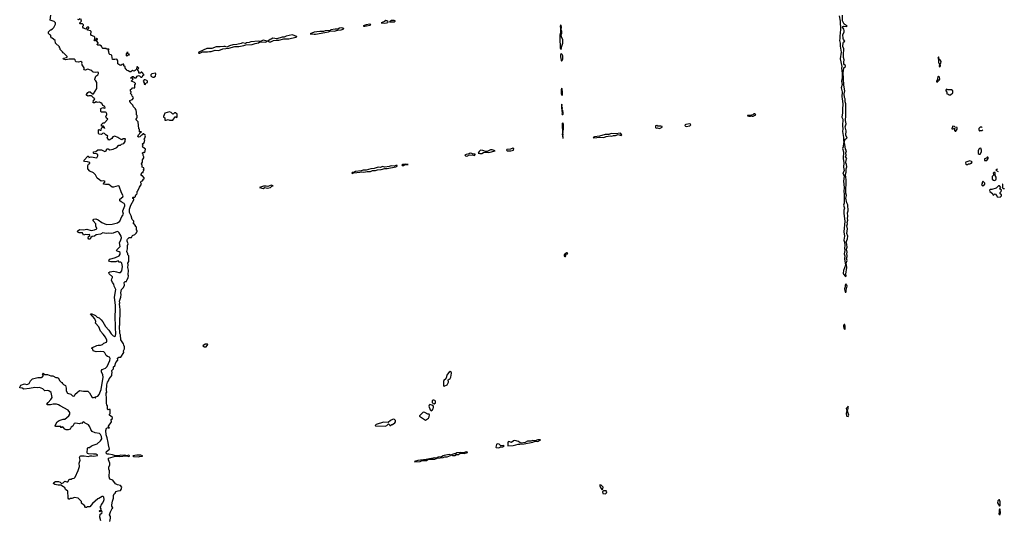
# Model space of a CAD drawing. Extents: x 2604950 to 2749250, y 940531 to 1028284.
# Tile 181 of 220: x 2726538 to 2744413, y 974332 to 983384. Entities that reach past the tile are written whole.
import ezdxf

# ---------------------------------------------------------------- set-up
doc = ezdxf.new("R2010")
doc.units = 0

msp = doc.modelspace()

# ---------------------------------------------------------------- linework, layer by layer
at = {"layer": '0CON05XD'}
for points in [[(2728273, 978025), (2728278, 978095), (2728275, 978195), (2728259, 978345), (2728280, 978485), (2728252, 978545), (2728244, 978584), (2728222, 978615), (2728206, 978655), (2728208, 978682), (2728222, 978705), (2728220, 978715), (2728161, 978771), (2728157, 978793), (2728175, 978804), (2728245, 978818), (2728295, 978809), (2728335, 978793), (2728365, 978794), (2728394, 978826), (2728401, 978905), (2728389, 978965), (2728375, 978982), (2728344, 978984), (2728325, 979004), (2728285, 978986), (2728195, 978986), (2728168, 978995), (2728157, 979015), (2728172, 979035), (2728275, 979064), (2728345, 979096), (2728361, 979125), (2728362, 979155), (2728345, 979170), (2728310, 979180), (2728298, 979195), (2728302, 979205), (2728359, 979265), (2728348, 979335), (2728375, 979390), (2728383, 979425), (2728377, 979455), (2728346, 979515), (2728327, 979535), (2728305, 979536), (2728235, 979508), (2728198, 979502), (2728145, 979507), (2728105, 979501), (2728045, 979512), (2728005, 979492), (2727923, 979477), (2727894, 979456), (2727855, 979447), (2727830, 979430), (2727815, 979402), (2727805, 979398), (2727791, 979401), (2727782, 979415), (2727788, 979445), (2727809, 979465), (2727811, 979475), (2727805, 979486), (2727765, 979480), (2727733, 979487), (2727695, 979470), (2727684, 979504), (2727675, 979513), (2727615, 979515), (2727592, 979525), (2727587, 979545), (2727625, 979577), (2727695, 979566), (2727755, 979584), (2727835, 979556), (2727895, 979568), (2727938, 979585), (2727940, 979595), (2727918, 979635), (2727920, 979675), (2727872, 979735), (2727870, 979745), (2727885, 979762), (2727918, 979768), (2727965, 979751), (2728031, 979705), (2728115, 979667), (2728215, 979671), (2728315, 979696), (2728358, 979725), (2728392, 979808), (2728419, 979841), (2728421, 979855), (2728410, 979895), (2728410, 979915), (2728449, 980005), (2728447, 980025), (2728435, 980044), (2728377, 980077), (2728358, 980098), (2728353, 980115), (2728358, 980125), (2728410, 980165), (2728419, 980185), (2728388, 980238), (2728345, 980360), (2728325, 980368), (2728238, 980342), (2728215, 980344), (2728155, 980391), (2728095, 980389), (2728060, 980395), (2728058, 980405), (2728092, 980445), (2728065, 980459), (2728015, 980450), (2727985, 980474), (2727946, 980506), (2727916, 980566), (2727875, 980602), (2727811, 980631), (2727774, 980674), (2727776, 980734), (2727785, 980758), (2727808, 980775), (2727809, 980789), (2727770, 980805), (2727715, 980811), (2727703, 980825), (2727707, 980835), (2727775, 980906), (2727787, 980905), (2727795, 980884), (2727835, 980892), (2727935, 980877), (2727956, 980914), (2727959, 980939), (2727931, 980951), (2727885, 980952), (2727873, 980967), (2727885, 980985), (2727917, 980993), (2727955, 981020), (2728022, 981022), (2728085, 980990), (2728108, 981005), (2728122, 981038), (2728145, 981037), (2728175, 981024), (2728235, 981034), (2728302, 981065), (2728335, 981103), (2728345, 981108), (2728366, 981104), (2728386, 981124), (2728426, 981134), (2728452, 981175), (2728450, 981195), (2728460, 981215), (2728455, 981220), (2728415, 981218), (2728393, 981203), (2728335, 981232), (2728318, 981248), (2728265, 981268), (2728230, 981255), (2728213, 981227), (2728175, 981200), (2728158, 981198), (2728128, 981245), (2728138, 981268), (2728115, 981290), (2728105, 981290), (2728078, 981318), (2728065, 981322), (2728042, 981318), (2728025, 981300), (2727972, 981305), (2727968, 981325), (2727970, 981385), (2727975, 981390), (2727998, 981378), (2728015, 981380), (2728023, 981417), (2728045, 981440), (2728055, 981430), (2728070, 981430), (2728075, 981410), (2728080, 981415), (2728080, 981425), (2728058, 981448), (2728025, 981450), (2728025, 981480), (2728055, 981510), (2728075, 981510), (2728138, 981575), (2728116, 981596), (2728103, 981623), (2728122, 981665), (2728122, 981675), (2728105, 981700), (2728095, 981707), (2728025, 981702), (2728008, 981718), (2728008, 981755), (2728002, 981768), (2728045, 981790), (2728058, 981782), (2728085, 981780), (2728090, 981785), (2728086, 981806), (2728045, 981828), (2728026, 981866), (2728003, 981873), (2727985, 981888), (2727945, 981883), (2727925, 981890), (2727895, 981872), (2727872, 981872), (2727880, 981925), (2727898, 981932), (2727900, 981955), (2727885, 981960), (2727855, 981990), (2727835, 982000), (2727795, 982000), (2727774, 981994), (2727752, 982015), (2727752, 982025), (2727775, 982062), (2727795, 982073), (2727815, 982073), (2727858, 982038), (2727875, 982040), (2727938, 982135), (2727938, 982245), (2727922, 982275), (2727904, 982294), (2727903, 982305), (2727922, 982358), (2727958, 982385), (2727970, 982405), (2727970, 982425), (2727955, 982433), (2727915, 982426), (2727873, 982433), (2727852, 982442), (2727845, 982460), (2727825, 982470), (2727775, 982483), (2727755, 982482), (2727735, 982470), (2727702, 982472), (2727710, 982485), (2727707, 982507), (2727673, 982563), (2727668, 982585), (2727672, 982595), (2727665, 982610), (2727645, 982622), (2727608, 982612), (2727565, 982620), (2727552, 982632), (2727547, 982657), (2727535, 982670), (2727433, 982667), (2727373, 982657), (2727330, 982665), (2727327, 982675), (2727334, 982686), (2727390, 982695), (2727400, 982705), (2727398, 982718), (2727340, 982775), (2727325, 982780), (2727315, 982800), (2727270, 982845), (2727270, 982865), (2727260, 982875), (2727258, 982888), (2727190, 982955), (2727180, 983005), (2727125, 983050), (2727110, 983055), (2727110, 983065), (2727100, 983075), (2727100, 983105), (2727085, 983110), (2727060, 983135), (2727060, 983165), (2727095, 983200), (2727105, 983200), (2727135, 983220), (2727156, 983244), (2727188, 983305), (2727187, 983327), (2727165, 983352), (2727090, 983375), (2727100, 983465)], [(2727635, 983400), (2727605, 983382), (2727592, 983388)], [(2728575, 982020), (2728550, 982045), (2728560, 982065), (2728560, 982075), (2728550, 982085), (2728550, 982115), (2728565, 982130), (2728578, 982132), (2728585, 982150), (2728615, 982140), (2728628, 982152), (2728630, 982205), (2728640, 982215), (2728640, 982225), (2728620, 982245), (2728570, 982265), (2728570, 982275), (2728600, 982305), (2728585, 982320), (2728555, 982320), (2728552, 982328), (2728585, 982350), (2728595, 982350), (2728625, 982330), (2728655, 982330), (2728670, 982360), (2728695, 982370), (2728710, 982365), (2728735, 982340), (2728755, 982340), (2728770, 982355), (2728772, 982368), (2728800, 982385), (2728755, 982430), (2728742, 982428), (2728725, 982410), (2728700, 982415), (2728700, 982445), (2728680, 982465), (2728680, 982485), (2728700, 982505), (2728675, 982528), (2728662, 982528), (2728660, 982485), (2728635, 982460), (2728625, 982460), (2728615, 982450), (2728585, 982460), (2728555, 982440), (2728535, 982440), (2728507, 982457), (2728485, 982460), (2728478, 982478), (2728462, 982482), (2728460, 982495), (2728450, 982505), (2728450, 982525), (2728430, 982545), (2728430, 982575), (2728415, 982578), (2728395, 982570), (2728375, 982552), (2728358, 982558), (2728320, 982585), (2728320, 982635), (2728315, 982650), (2728300, 982665), (2728265, 982658), (2728225, 982660), (2728210, 982735), (2728198, 982748), (2728175, 982750), (2728163, 982763), (2728157, 982807), (2728150, 982815), (2728150, 982835), (2728160, 982845), (2728155, 982850), (2728115, 982850), (2728105, 982860), (2728045, 982860), (2728032, 982872), (2728020, 982905), (2727995, 982920), (2727955, 982920), (2727940, 982935), (2727960, 982955), (2727960, 982965), (2727940, 982995), (2727940, 983015), (2727950, 983025), (2727948, 983038), (2727935, 983040), (2727922, 983028), (2727915, 983000), (2727902, 983002), (2727890, 983015), (2727900, 983025), (2727900, 983065), (2727888, 983078), (2727840, 983095), (2727832, 983115), (2727837, 983167), (2727825, 983180), (2727770, 983195), (2727770, 983215), (2727790, 983225), (2727790, 983245), (2727765, 983250), (2727750, 983235), (2727745, 983210), (2727695, 983228), (2727682, 983245), (2727683, 983267), (2727695, 983280), (2727695, 983290), (2727675, 983310), (2727635, 983310), (2727630, 983315), (2727630, 983325), (2727658, 983355), (2727648, 983398)], [(2733165, 983319), (2733195, 983324), (2733220, 983335), (2733228, 983345), (2733201, 983365), (2733185, 983369), (2733161, 983349), (2733100, 983325), (2733165, 983319)], [(2733275, 983344), (2733335, 983347), (2733352, 983355), (2733352, 983365), (2733335, 983371), (2733285, 983366), (2733250, 983345), (2733275, 983344)], [(2741413, 983455), (2741430, 983355), (2741436, 983204), (2741424, 983084), (2741429, 983041), (2741419, 983005), (2741433, 982955), (2741430, 982905), (2741448, 982795), (2741432, 982675), (2741460, 982535), (2741455, 982505), (2741469, 982409), (2741467, 982327), (2741459, 982265), (2741468, 982205), (2741451, 982145), (2741468, 982075), (2741463, 981985), (2741468, 981949), (2741479, 981855), (2741472, 981755), (2741476, 981695), (2741465, 981615), (2741479, 981575), (2741472, 981455), (2741482, 981405), (2741472, 981355), (2741491, 981245), (2741491, 981195), (2741502, 981155), (2741495, 981140), (2741489, 981075), (2741478, 981045), (2741494, 980985), (2741488, 980865), (2741502, 980785), (2741496, 980705), (2741505, 980645), (2741499, 980625), (2741484, 980605), (2741505, 980545), (2741492, 980455), (2741503, 980335), (2741499, 980265), (2741508, 980215), (2741505, 980130), (2741507, 980053), (2741496, 980015), (2741509, 979965), (2741500, 979925), (2741502, 979865), (2741520, 979725), (2741502, 979535), (2741511, 979455), (2741501, 979379), (2741513, 979345), (2741519, 979285), (2741513, 979235), (2741517, 979193), (2741504, 979135), (2741516, 979095), (2741514, 979045), (2741528, 978925), (2741495, 978833), (2741489, 978785), (2741494, 978765), (2741525, 978730), (2741535, 978720), (2741539, 978731), (2741534, 978765), (2741556, 978885), (2741543, 978965), (2741560, 979010), (2741549, 979045), (2741560, 979085), (2741558, 979102), (2741554, 979135), (2741561, 979165), (2741548, 979215), (2741562, 979255), (2741556, 979305), (2741544, 979345), (2741567, 979405), (2741572, 979455), (2741552, 979505), (2741564, 979585), (2741556, 979644), (2741566, 979675), (2741557, 979705), (2741574, 979745), (2741568, 979775), (2741572, 979815), (2741568, 979875), (2741578, 979915), (2741574, 980025), (2741555, 980060), (2741538, 980145), (2741548, 980195), (2741536, 980236), (2741539, 980475), (2741529, 980575), (2741544, 980616), (2741540, 980675), (2741556, 980715), (2741548, 980755), (2741534, 980785), (2741542, 980838), (2741552, 980865), (2741532, 980895), (2741540, 980925), (2741536, 980965), (2741546, 981005), (2741530, 981035), (2741520, 981115), (2741507, 981155), (2741526, 981214), (2741562, 981235), (2741534, 981285), (2741539, 981365), (2741526, 981436), (2741540, 981495), (2741528, 981555), (2741538, 981645), (2741534, 981855), (2741524, 981895), (2741526, 981945), (2741514, 981974), (2741506, 982035), (2741519, 982095), (2741502, 982195), (2741487, 982425), (2741496, 982454), (2741500, 982510), (2741528, 982535), (2741530, 982555), (2741510, 982565), (2741500, 982585), (2741499, 982615), (2741506, 982654), (2741494, 982695), (2741492, 982745), (2741500, 982855), (2741484, 982895), (2741486, 982964), (2741495, 982978), (2741520, 982995), (2741496, 983026), (2741489, 983045), (2741479, 983115), (2741503, 983155), (2741508, 983185), (2741501, 983211), (2741476, 983245), (2741482, 983258), (2741495, 983267), (2741545, 983262), (2741560, 983275), (2741525, 983290), (2741508, 983305), (2741476, 983365), (2741478, 983465)], [(2731885, 983118), (2731905, 983122), (2732145, 983164), (2732177, 983183), (2732244, 983174), (2732315, 983192), (2732375, 983198), (2732420, 983215), (2732420, 983225), (2732385, 983234), (2732345, 983228), (2732315, 983213), (2732264, 983214), (2732185, 983197), (2732172, 983188), (2732085, 983181), (2732055, 983170), (2731985, 983172), (2731930, 983165), (2731884, 983156), (2731810, 983125), (2731885, 983118)], [(2732805, 983267), (2732835, 983274), (2732900, 983285), (2732912, 983295), (2732895, 983300), (2732825, 983293), (2732772, 983275), (2732785, 983268), (2732805, 983267)], [(2736365, 982840), (2736376, 982874), (2736378, 982905), (2736398, 982955), (2736398, 983015), (2736375, 983070), (2736368, 983115), (2736378, 983135), (2736378, 983175), (2736368, 983195), (2736373, 983255), (2736365, 983280), (2736355, 983290), (2736347, 983265), (2736354, 983225), (2736354, 983145), (2736346, 983104), (2736346, 982976), (2736352, 982945), (2736351, 982865), (2736365, 982840)], [(2729805, 982774), (2729855, 982799), (2729945, 982801), (2729985, 982809), (2730015, 982806), (2730085, 982831), (2730155, 982824), (2730225, 982854), (2730334, 982864), (2730444, 982896), (2730515, 982899), (2730605, 982916), (2730645, 982929), (2730755, 982933), (2730815, 982954), (2730875, 982966), (2730898, 982982), (2730997, 982973), (2731022, 982985), (2731030, 982995), (2730955, 983010), (2730912, 982988), (2730875, 982993), (2730735, 982983), (2730705, 982971), (2730655, 982966), (2730635, 982954), (2730585, 982964), (2730558, 982952), (2730482, 982935), (2730405, 982927), (2730345, 982912), (2730295, 982884), (2730265, 982898), (2730245, 982899), (2730175, 982889), (2730105, 982889), (2730025, 982862), (2729935, 982860), (2729788, 982795), (2729784, 982774), (2729805, 982774)], [(2731065, 982981), (2731095, 982982), (2731146, 983006), (2731196, 983014), (2731245, 983012), (2731335, 983038), (2731425, 983039), (2731550, 983065), (2731570, 983075), (2731570, 983080), (2731485, 983106), (2731375, 983086), (2731341, 983069), (2731305, 983067), (2731205, 983038), (2731135, 983048), (2731105, 983030), (2731083, 983025), (2731040, 982995), (2731065, 982981)], [(2728485, 982720), (2728503, 982737), (2728530, 982745), (2728525, 982760), (2728515, 982760), (2728502, 982772), (2728495, 982800), (2728488, 982772), (2728472, 982768), (2728468, 982752), (2728470, 982735), (2728485, 982720)], [(2736375, 982630), (2736387, 982643), (2736398, 982675), (2736398, 982725), (2736385, 982750), (2736365, 982768), (2736355, 982740), (2736353, 982707), (2736365, 982650), (2736375, 982630)], [(2743245, 982529), (2743252, 982545), (2743250, 982575), (2743261, 982595), (2743266, 982625), (2743257, 982645), (2743232, 982662), (2743226, 982706), (2743215, 982710), (2743208, 982685), (2743220, 982665), (2743220, 982605), (2743233, 982573), (2743229, 982545), (2743232, 982532), (2743245, 982529)], [(2728975, 982342), (2729002, 982358), (2729012, 982395), (2729002, 982412), (2728935, 982400), (2728920, 982385), (2728920, 982365), (2728930, 982355), (2728953, 982343), (2728975, 982342)], [(2728815, 982210), (2728830, 982225), (2728832, 982238), (2728860, 982245), (2728860, 982265), (2728847, 982277), (2728815, 982290), (2728795, 982290), (2728780, 982265), (2728797, 982237), (2728800, 982215), (2728815, 982210)], [(2743195, 982250), (2743230, 982285), (2743240, 982305), (2743235, 982342), (2743215, 982358), (2743204, 982346), (2743198, 982325), (2743202, 982295), (2743182, 982265), (2743184, 982254), (2743195, 982250)], [(2736385, 982010), (2736393, 982027), (2736393, 982065), (2736385, 982130), (2736375, 982140), (2736369, 982115), (2736370, 982035), (2736385, 982010)], [(2743408, 982018), (2743435, 982022), (2743480, 982055), (2743480, 982095), (2743455, 982110), (2743387, 982113), (2743365, 982120), (2743353, 982107), (2743352, 982095), (2743368, 982065), (2743370, 982035), (2743392, 982032), (2743408, 982018)], [(2728174, 974274), (2728188, 974335), (2728188, 974365), (2728168, 974395), (2728185, 974450), (2728215, 974510), (2728230, 974515), (2728230, 974525), (2728208, 974555), (2728208, 974575), (2728220, 974645), (2728243, 974697), (2728242, 974745), (2728250, 974775), (2728270, 974790), (2728285, 974816), (2728325, 974832), (2728365, 974837), (2728380, 974855), (2728392, 974895), (2728365, 974930), (2728311, 974941), (2728277, 974957), (2728230, 975025), (2728174, 975044), (2728164, 975085), (2728167, 975193), (2728153, 975225), (2728157, 975263), (2728172, 975305), (2728172, 975335), (2728151, 975391), (2728148, 975425), (2728275, 975463), (2728345, 975454), (2728485, 975464), (2728515, 975454), (2728538, 975465), (2728515, 975478), (2728483, 975467), (2728465, 975467), (2728445, 975476), (2728395, 975472), (2728365, 975478), (2728335, 975468), (2728275, 975467), (2728220, 975485), (2728155, 975494), (2728124, 975495), (2728105, 975515), (2728115, 975544), (2728167, 975585), (2728147, 975665), (2728146, 975706), (2728126, 975795), (2728105, 975850), (2728103, 975927), (2728115, 975970), (2728145, 975980), (2728155, 975970), (2728170, 975975), (2728152, 975992), (2728152, 976005), (2728202, 976085), (2728200, 976125), (2728220, 976145), (2728220, 976155), (2728215, 976170), (2728170, 976205), (2728170, 976225), (2728180, 976235), (2728180, 976305), (2728155, 976310), (2728145, 976300), (2728130, 976315), (2728130, 976375), (2728118, 976395), (2728114, 976415), (2728116, 976495), (2728108, 976605), (2728117, 976625), (2728113, 976655), (2728121, 976755), (2728132, 976805), (2728151, 976829), (2728160, 976865), (2728195, 976900), (2728208, 976925), (2728208, 976962), (2728218, 976975), (2728210, 977015), (2728242, 977045), (2728242, 977085), (2728265, 977100), (2728285, 977160), (2728320, 977205), (2728315, 977240), (2728335, 977260), (2728375, 977260), (2728427, 977343), (2728422, 977375), (2728439, 977411), (2728442, 977445), (2728428, 977475), (2728425, 977500), (2728375, 977570), (2728367, 977665), (2728354, 977685), (2728357, 977725), (2728348, 977785), (2728350, 977825), (2728358, 977845), (2728357, 977965), (2728364, 977995), (2728364, 978125), (2728354, 978174), (2728351, 978225), (2728357, 978245), (2728350, 978275), (2728373, 978347), (2728378, 978395), (2728374, 978425), (2728388, 978485), (2728422, 978525), (2728440, 978565), (2728432, 978615), (2728455, 978630), (2728478, 978632), (2728482, 978655), (2728508, 978695), (2728512, 978735), (2728508, 978755), (2728510, 978835), (2728498, 978885), (2728508, 978935), (2728500, 978965), (2728518, 978995), (2728520, 979095), (2728503, 979113), (2728502, 979135), (2728483, 979175), (2728493, 979225), (2728492, 979285), (2728508, 979315), (2728487, 979365), (2728487, 979385), (2728495, 979402), (2728525, 979430), (2728568, 979432), (2728584, 979466), (2728630, 979485), (2728660, 979515), (2728660, 979525), (2728670, 979535), (2728670, 979555), (2728660, 979565), (2728660, 979615), (2728642, 979632), (2728640, 979645), (2728600, 979695), (2728610, 979705), (2728610, 979725), (2728580, 979755), (2728562, 979822), (2728534, 979884), (2728534, 979945), (2728558, 980015), (2728610, 980115), (2728610, 980130), (2728592, 980135), (2728590, 980155), (2728595, 980160), (2728628, 980162), (2728640, 980175), (2728638, 980195), (2728644, 980206), (2728665, 980210), (2728672, 980235), (2728670, 980265), (2728680, 980275), (2728710, 980345), (2728750, 980395), (2728738, 980425), (2728738, 980442), (2728750, 980455), (2728765, 980460), (2728784, 980486), (2728800, 980495), (2728800, 980515), (2728768, 980548), (2728755, 980550), (2728740, 980565), (2728740, 980575), (2728752, 980608), (2728778, 980612), (2728780, 980635), (2728790, 980645), (2728790, 980655), (2728780, 980665), (2728800, 980675), (2728790, 980685), (2728790, 980695), (2728762, 980705), (2728762, 980735), (2728750, 980765), (2728770, 980795), (2728768, 980842), (2728792, 980875), (2728792, 980892), (2728778, 980918), (2728780, 980945), (2728770, 980955), (2728770, 980965), (2728785, 980978), (2728810, 980970), (2728820, 981035), (2728775, 981070), (2728770, 981095), (2728780, 981105), (2728760, 981125), (2728797, 981153), (2728808, 981195), (2728790, 981215), (2728808, 981232), (2728822, 981275), (2728817, 981287), (2728785, 981310), (2728775, 981310), (2728770, 981295), (2728750, 981285), (2728720, 981255), (2728695, 981250), (2728683, 981263), (2728697, 981293), (2728720, 981315), (2728722, 981338), (2728745, 981340), (2728750, 981350), (2728715, 981350), (2728710, 981355), (2728712, 981395), (2728700, 981405), (2728687, 981527), (2728650, 981565), (2728650, 981575), (2728667, 981593), (2728672, 981615), (2728670, 981645), (2728660, 981655), (2728660, 981695), (2728650, 981745), (2728640, 981755), (2728640, 981765), (2728603, 981803), (2728590, 981835), (2728552, 981872), (2728550, 981885), (2728540, 981895), (2728540, 981915), (2728565, 981930), (2728586, 981934), (2728602, 981965), (2728600, 981975), (2728580, 981995), (2728575, 982020)], [(2729315, 981560), (2729362, 981618), (2729375, 981620), (2729385, 981610), (2729398, 981612), (2729398, 981668), (2729365, 981690), (2729345, 981690), (2729328, 981672), (2729315, 981670), (2729288, 981698), (2729255, 981708), (2729174, 981686), (2729150, 981625), (2729150, 981615), (2729170, 981605), (2729172, 981562), (2729195, 981560), (2729235, 981570), (2729255, 981560), (2729315, 981560)], [(2736395, 981660), (2736402, 981668), (2736402, 981695), (2736396, 981735), (2736388, 981745), (2736391, 981785), (2736380, 981805), (2736385, 981840), (2736375, 981850), (2736372, 981775), (2736382, 981762), (2736381, 981725), (2736390, 981705), (2736381, 981675), (2736385, 981662), (2736395, 981660)], [(2739835, 981631), (2739855, 981633), (2739900, 981655), (2739875, 981676), (2739865, 981675), (2739845, 981656), (2739825, 981648), (2739750, 981645), (2739750, 981640), (2739774, 981634), (2739800, 981635), (2739815, 981642), (2739835, 981631)], [(2736395, 981338), (2736412, 981395), (2736407, 981485), (2736395, 981510), (2736388, 981502), (2736384, 981465), (2736390, 981345), (2736395, 981338)], [(2738145, 981407), (2738165, 981413), (2738190, 981425), (2738200, 981435), (2738200, 981445), (2738175, 981452), (2738125, 981452), (2738105, 981460), (2738083, 981457), (2738082, 981425), (2738090, 981415), (2738115, 981418), (2738145, 981407)], [(2738636, 981446), (2738705, 981454), (2738719, 981475), (2738713, 981485), (2738695, 981492), (2738630, 981480), (2738618, 981475), (2738613, 981465), (2738625, 981450), (2738636, 981446)], [(2743535, 981360), (2743558, 981395), (2743558, 981428), (2743515, 981430), (2743507, 981447), (2743475, 981450), (2743470, 981425), (2743460, 981415), (2743462, 981402), (2743485, 981400), (2743495, 981410), (2743518, 981408), (2743510, 981395), (2743510, 981375), (2743522, 981362), (2743535, 981360)], [(2744009, 981426), (2744005, 981430), (2743975, 981430), (2743953, 981407), (2743953, 981383), (2743965, 981360), (2743975, 981370), (2744007, 981373), (2744023, 981387)], [(2736405, 981230), (2736406, 981255), (2736400, 981265), (2736403, 981305), (2736395, 981330), (2736387, 981305), (2736395, 981230), (2736405, 981230)], [(2736955, 981242), (2737015, 981244), (2737055, 981252), (2737145, 981247), (2737185, 981263), (2737255, 981277), (2737285, 981270), (2737315, 981282), (2737355, 981284), (2737405, 981297), (2737455, 981283), (2737466, 981296), (2737445, 981326), (2737355, 981313), (2737277, 981317), (2737235, 981301), (2737165, 981297), (2737065, 981272), (2736971, 981259), (2736950, 981245), (2736955, 981242)], [(2734892, 980952), (2734925, 980954), (2734957, 980973), (2735015, 980978), (2735055, 980972), (2735170, 981005), (2735115, 981022), (2735085, 981022), (2735025, 980992), (2734995, 980992), (2734945, 981012), (2734902, 981018), (2734877, 980993), (2734863, 980963), (2734892, 980952)], [(2735455, 981003), (2735505, 981018), (2735508, 981045), (2735491, 981051), (2735446, 981034), (2735380, 981025), (2735373, 981015), (2735385, 981004), (2735455, 981003)], [(2743975, 980940), (2743998, 980985), (2743998, 981015), (2743985, 981050), (2743962, 981048), (2743950, 981035), (2743940, 981005), (2743940, 980955), (2743955, 980940), (2743975, 980940)], [(2734653, 980907), (2734675, 980914), (2734687, 980923), (2734755, 980932), (2734795, 980918), (2734808, 980935), (2734808, 980945), (2734757, 980947), (2734745, 980956), (2734717, 980963), (2734695, 980948), (2734641, 980939), (2734620, 980925), (2734628, 980915), (2734653, 980907)], [(2743745, 980752), (2743765, 980768), (2743792, 980768), (2743805, 980780), (2743815, 980780), (2743828, 980798), (2743815, 980810), (2743785, 980820), (2743715, 980800), (2743708, 980785), (2743713, 980763), (2743723, 980753), (2743745, 980752)], [(2744095, 980830), (2744110, 980845), (2744117, 980863), (2744120, 980885), (2744115, 980890), (2744102, 980888), (2744088, 980872), (2744050, 980855), (2744055, 980830), (2744095, 980830)], [(2732575, 980594), (2732606, 980604), (2732715, 980614), (2732738, 980622), (2732785, 980616), (2732843, 980627), (2732905, 980629), (2732945, 980643), (2732995, 980646), (2733035, 980659), (2733100, 980665), (2733167, 980683), (2733210, 980685), (2733365, 980713), (2733388, 980725), (2733390, 980735), (2733365, 980739), (2733335, 980722), (2733281, 980729), (2733245, 980716), (2733165, 980706), (2733125, 980717), (2733085, 980703), (2733045, 980704), (2732975, 980682), (2732914, 980676), (2732827, 980653), (2732775, 980650), (2732735, 980638), (2732635, 980626), (2732605, 980610), (2732575, 980607), (2732570, 980595), (2732575, 980594)], [(2733505, 980734), (2733525, 980750), (2733590, 980755), (2733545, 980762), (2733518, 980752), (2733495, 980753), (2733473, 980743), (2733480, 980735), (2733505, 980734)], [(2744286, 980668), (2744273, 980667), (2744260, 980655), (2744301, 980625)], [(2744025, 980370), (2744060, 980395), (2744057, 980417), (2744025, 980450), (2744013, 980427), (2744010, 980405), (2744000, 980395), (2744002, 980382), (2744012, 980372), (2744025, 980370)], [(2744235, 980462), (2744256, 980474), (2744267, 980497), (2744267, 980525), (2744248, 980555), (2744245, 980610), (2744225, 980610), (2744210, 980595), (2744220, 980565), (2744195, 980540), (2744190, 980525), (2744195, 980490), (2744215, 980470), (2744235, 980462)], [(2730955, 980319), (2730985, 980339), (2731035, 980324), (2731091, 980339), (2731115, 980361), (2731140, 980365), (2731105, 980377), (2731045, 980358), (2731015, 980364), (2730965, 980364), (2730892, 980335), (2730955, 980319)], [(2744335, 980160), (2744360, 980185), (2744360, 980205), (2744340, 980225), (2744340, 980245), (2744357, 980265), (2744360, 980295), (2744330, 980305), (2744348, 980335), (2744325, 980370), (2744305, 980370), (2744262, 980328), (2744186, 980304), (2744158, 980302), (2744142, 980288), (2744152, 980262), (2744198, 980228), (2744202, 980202), (2744215, 980200), (2744232, 980218), (2744245, 980220), (2744278, 980188), (2744285, 980170), (2744335, 980160)], [(2744384, 980399), (2744380, 980395), (2744378, 980358), (2744382, 980332), (2744392, 980322), (2744413, 980320)], [(2736435, 979082), (2736445, 979084), (2736454, 979105), (2736452, 979128), (2736480, 979135), (2736488, 979148), (2736465, 979150), (2736435, 979130), (2736425, 979116), (2736425, 979091), (2736435, 979082)], [(2741535, 978438), (2741542, 978445), (2741542, 978475), (2741558, 978545), (2741556, 978565), (2741535, 978590), (2741523, 978565), (2741523, 978535), (2741514, 978495), (2741525, 978440), (2741535, 978438)], [(2728010, 974285), (2727990, 974355), (2727998, 974405), (2728028, 974425), (2728033, 974445), (2728022, 974472), (2728010, 974470), (2727995, 974452), (2727983, 974465), (2727990, 974475), (2728008, 974482), (2728018, 974505), (2727998, 974535), (2728015, 974560), (2728020, 974585), (2728046, 974615), (2728065, 974658), (2728069, 974675), (2728064, 974715), (2728055, 974727), (2728035, 974726), (2727975, 974692), (2727955, 974688), (2727857, 974603), (2727808, 974542), (2727765, 974540), (2727755, 974530), (2727735, 974530), (2727720, 974545), (2727720, 974565), (2727702, 974572), (2727660, 974605), (2727658, 974638), (2727598, 974698), (2727535, 974708), (2727485, 974690), (2727455, 974690), (2727445, 974680), (2727432, 974682), (2727420, 974695), (2727420, 974755), (2727410, 974775), (2727410, 974825), (2727370, 974855), (2727355, 974890), (2727335, 974902), (2727285, 974932), (2727235, 974934), (2727175, 974946), (2727154, 974965), (2727157, 974985), (2727185, 975001), (2727245, 975000), (2727270, 974990), (2727295, 974963), (2727325, 974974), (2727355, 975009), (2727395, 974994), (2727414, 974996), (2727435, 975037), (2727445, 975042), (2727475, 975040), (2727490, 975055), (2727527, 975063), (2727545, 975077), (2727598, 975202), (2727621, 975275), (2727619, 975335), (2727636, 975385), (2727626, 975436), (2727635, 975459), (2727645, 975465), (2727705, 975465), (2727785, 975455), (2727815, 975467), (2727845, 975468), (2727885, 975459), (2727949, 975475), (2727951, 975485), (2727926, 975496), (2727875, 975495), (2727784, 975504), (2727770, 975510), (2727762, 975522), (2727770, 975605), (2727782, 975618), (2727805, 975620), (2727842, 975648), (2727892, 975668), (2727945, 975683), (2728005, 975738), (2728031, 975775), (2728024, 975815), (2728005, 975852), (2727985, 975874), (2727910, 975885), (2727856, 975906), (2727828, 975945), (2727810, 975990), (2727785, 976027), (2727725, 976058), (2727707, 976077), (2727695, 976082), (2727685, 976078), (2727665, 976052), (2727655, 976057), (2727615, 976050), (2727555, 976059), (2727529, 976051), (2727505, 976007), (2727470, 975985), (2727455, 975952), (2727415, 975937), (2727381, 975941), (2727355, 975952), (2727327, 975987), (2727315, 975990), (2727305, 975980), (2727285, 975980), (2727280, 975985), (2727290, 975995), (2727285, 976000), (2727195, 975997), (2727182, 976005), (2727181, 976015), (2727218, 976085), (2727254, 976106), (2727325, 976131), (2727356, 976134), (2727430, 976190), (2727449, 976225), (2727449, 976255), (2727417, 976295), (2727273, 976373), (2727245, 976393), (2727203, 976403), (2727145, 976406), (2727095, 976390), (2727035, 976390), (2727033, 976405), (2727052, 976435), (2727105, 976489), (2727129, 976525), (2727108, 976615), (2727065, 976649), (2727045, 976654), (2726995, 976644), (2726955, 976683), (2726895, 976704), (2726855, 976701), (2726815, 976706), (2726715, 976687), (2726615, 976676), (2726584, 976694), (2726543, 976703), (2726538, 976715), (2726558, 976752), (2726625, 976772), (2726665, 976762), (2726685, 976767), (2726708, 976782), (2726735, 976830), (2726768, 976862), (2726865, 976890), (2726935, 976888), (2726945, 976892), (2726967, 976925), (2726954, 976955), (2726964, 976966), (2726995, 976942), (2727045, 976942), (2727105, 976921), (2727139, 976919), (2727195, 976888), (2727215, 976888), (2727240, 976875), (2727260, 976835), (2727290, 976805), (2727305, 976800), (2727315, 976780), (2727335, 976760), (2727370, 976745), (2727382, 976695), (2727380, 976645), (2727403, 976605), (2727463, 976583), (2727495, 976556), (2727515, 976550), (2727532, 976558), (2727543, 976585), (2727581, 976619), (2727625, 976650), (2727695, 976640), (2727775, 976640), (2727805, 976610), (2727855, 976528), (2727875, 976523), (2727895, 976530), (2727915, 976512), (2727920, 976525), (2727910, 976535), (2727955, 976550), (2727983, 976577), (2728015, 976670), (2728052, 976895), (2728049, 976935), (2728023, 976993), (2728022, 977015), (2728036, 977034), (2728095, 977059), (2728125, 977090), (2728174, 977195), (2728178, 977235), (2728165, 977257), (2728129, 977269), (2728105, 977288), (2728083, 977335), (2728063, 977353), (2728005, 977361), (2727925, 977357), (2727873, 977375), (2727868, 977405), (2727850, 977415), (2727850, 977425), (2727935, 977472), (2727965, 977476), (2728005, 977474), (2728038, 977485), (2728066, 977514), (2728111, 977529), (2728121, 977545), (2728119, 977565), (2728095, 977618), (2728054, 977675), (2728002, 977731), (2727976, 977806), (2727912, 977875), (2727919, 977905), (2727902, 977955), (2727820, 978045), (2727845, 978046), (2727915, 978011), (2727944, 977984), (2727980, 977970), (2728019, 977935), (2728048, 977898), (2728094, 977815), (2728157, 977747), (2728201, 977681), (2728235, 977646), (2728265, 977633), (2728276, 977644), (2728284, 977686), (2728275, 977785), (2728273, 978025)], [(2741515, 977760), (2741523, 977777), (2741521, 977825), (2741515, 977850), (2741505, 977852), (2741494, 977835), (2741492, 977815), (2741505, 977772), (2741515, 977760)], [(2729915, 977443), (2729925, 977448), (2729952, 977485), (2729944, 977494), (2729907, 977495), (2729864, 977466), (2729895, 977444), (2729915, 977443)], [(2734235, 976732), (2734245, 976734), (2734300, 976755), (2734321, 976805), (2734316, 976845), (2734355, 976873), (2734367, 976895), (2734379, 976965), (2734372, 976985), (2734355, 976999), (2734333, 976987), (2734299, 976945), (2734276, 976864), (2734238, 976832), (2734233, 976813), (2734232, 976745), (2734235, 976732)], [(2734005, 976282), (2734026, 976294), (2734042, 976318), (2734049, 976341), (2734048, 976368), (2734018, 976388), (2733985, 976396), (2733969, 976385), (2733963, 976365), (2733989, 976299), (2734005, 976282)], [(2734065, 976410), (2734085, 976430), (2734086, 976456), (2734072, 976472), (2734055, 976478), (2734035, 976476), (2734026, 976464), (2734026, 976435), (2734045, 976414), (2734065, 976410)], [(2741575, 976181), (2741588, 976205), (2741568, 976275), (2741579, 976325), (2741575, 976370), (2741572, 976355), (2741541, 976325), (2741553, 976275), (2741539, 976235), (2741548, 976195), (2741556, 976186), (2741575, 976181)], [(2733905, 976112), (2733959, 976151), (2733973, 976175), (2733979, 976209), (2733972, 976222), (2733945, 976224), (2733895, 976252), (2733865, 976258), (2733793, 976195), (2733798, 976185), (2733905, 976112)], [(2733175, 976002), (2733203, 976017), (2733235, 976050), (2733250, 976035), (2733255, 976020), (2733275, 976020), (2733293, 976037), (2733305, 976038), (2733348, 976065), (2733362, 976085), (2733360, 976105), (2733340, 976125), (2733315, 976132), (2733272, 976108), (2733225, 976070), (2733145, 976077), (2733010, 976035), (2732992, 976018), (2732995, 976012), (2733175, 976002)], [(2735235, 975614), (2735275, 975632), (2735305, 975630), (2735330, 975645), (2735315, 975652), (2735275, 975648), (2735245, 975678), (2735208, 975682), (2735195, 975672), (2735180, 975625), (2735188, 975618), (2735235, 975614)], [(2735400, 975650), (2735495, 975654), (2735545, 975664), (2735585, 975680), (2735615, 975677), (2735695, 975682), (2735855, 975713), (2735895, 975731), (2735945, 975729), (2735985, 975748), (2735990, 975755), (2735947, 975757), (2735895, 975737), (2735855, 975742), (2735815, 975730), (2735755, 975730), (2735712, 975708), (2735645, 975698), (2735621, 975701), (2735595, 975726), (2735525, 975744), (2735505, 975740), (2735465, 975710), (2735415, 975726), (2735405, 975721), (2735398, 975705), (2735400, 975650)], [(2728693, 975447), (2728715, 975454), (2728765, 975460), (2728765, 975466), (2728735, 975479), (2728665, 975480), (2728590, 975465), (2728608, 975455), (2728693, 975447)], [(2734075, 975404), (2734117, 975423), (2734227, 975437), (2734255, 975447), (2734295, 975447), (2734360, 975475), (2734360, 975485), (2734335, 975490), (2734243, 975473), (2734225, 975468), (2734195, 975448), (2734135, 975445), (2734113, 975427), (2734075, 975429), (2733950, 975405), (2734075, 975404)], [(2734395, 975473), (2734435, 975474), (2734465, 975492), (2734505, 975490), (2734535, 975513), (2734605, 975508), (2734670, 975525), (2734670, 975535), (2734645, 975542), (2734595, 975520), (2734535, 975527), (2734475, 975518), (2734447, 975503), (2734425, 975502), (2734370, 975485), (2734395, 975473)], [(2733708, 975358), (2733805, 975364), (2733845, 975381), (2733925, 975384), (2733948, 975398), (2733915, 975402), (2733765, 975384), (2733702, 975365), (2733708, 975358)], [(2737115, 974858), (2737125, 974870), (2737128, 974898), (2737095, 974932), (2737072, 974938), (2737072, 974915), (2737092, 974872), (2737105, 974858), (2737115, 974858)], [(2737175, 974778), (2737188, 974792), (2737197, 974815), (2737185, 974831), (2737137, 974833), (2737115, 974810), (2737125, 974782), (2737175, 974778)], [(2744325, 974550), (2744336, 974565), (2744338, 974632), (2744325, 974670), (2744315, 974670), (2744293, 974647), (2744288, 974615), (2744325, 974550)], [(2744322, 974402), (2744335, 974403), (2744344, 974425), (2744335, 974500), (2744325, 974498), (2744318, 974485), (2744322, 974445), (2744311, 974415), (2744322, 974402)]]:
    msp.add_lwpolyline(points, dxfattribs=at)

doc.saveas('drawing.dxf')
